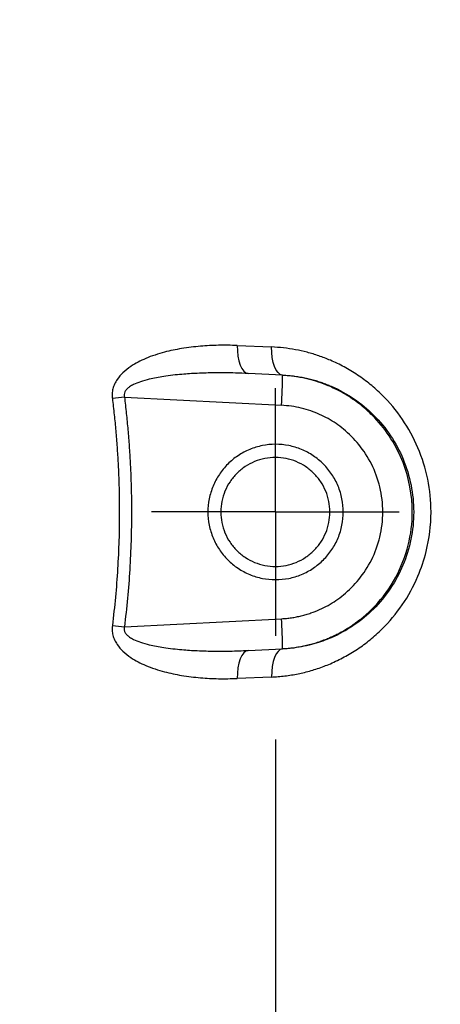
# Model space of a CAD drawing. Header units: millimetres. Extents: x 19 to 819, y 19 to 629.
# Tile 33 of 50: x 235 to 250, y 455 to 491. Entities that reach past the tile are written whole.
import ezdxf

# ---------------------------------------------------------------- set-up
doc = ezdxf.new("R2010")
doc.units = ezdxf.units.MM
doc.header["$LTSCALE"] = 3
doc.linetypes.add('CENTERX2', pattern=[20.32, 12.7, -2.54, 2.54, -2.54])
doc.layers.add('CENTER', color=40, linetype='CENTERX2')
doc.layers.add('DIMENSIONS', color=140, linetype='Continuous', lineweight=25)
doc.styles.add('SLDTEXTSTYLE0', font='TXT', dxfattribs={"width": 0.7})
doc.dimstyles.new('SLDDIMSTYLE0', dxfattribs={"dimtxt": 6.474023, "dimasz": 9.906, "dimexe": 0, "dimexo": 0.0625, "dimgap": 1.618506, "dimtad": 0, "dimtih": 1, "dimtoh": 1, "dimrnd": 1e-09, "dimzin": 12, "dimdsep": 46, "dimtxsty": 'SLDTEXTSTYLE0', "dimsah": 1, "dimcen": 0.09, "dimadec": 0, "dimazin": 3, "dimtfac": 1, "dimtofl": 0, "dimtmove": 0, "dimatfit": 3, "dimfxl": 0, "dimfrac": 2, "dimtolj": 1, "dimtzin": 12, "dimarcsym": 0})
doc.dimstyles.new('SLDDIMSTYLE2', dxfattribs={"dimtxt": 6.474023, "dimasz": 9.906, "dimexe": 0, "dimexo": 0.0625, "dimgap": 1.618506, "dimtad": 0, "dimtih": 1, "dimtoh": 1, "dimrnd": 1e-09, "dimzin": 12, "dimdsep": 46, "dimtxsty": 'SLDTEXTSTYLE0', "dimsah": 1, "dimcen": 0.09, "dimadec": 0, "dimazin": 3, "dimtfac": 1, "dimtmove": 0, "dimatfit": 0, "dimfxl": 0, "dimfrac": 2, "dimtolj": 1, "dimtzin": 12, "dimarcsym": 0})
doc.dimstyles.new('SLDDIMSTYLE6', dxfattribs={"dimtxt": 6.474023, "dimasz": 9.906, "dimexe": 0, "dimexo": 0.0625, "dimgap": 1.618506, "dimtad": 0, "dimtih": 1, "dimtoh": 1, "dimrnd": 1e-09, "dimzin": 12, "dimdsep": 46, "dimtxsty": 'SLDTEXTSTYLE0', "dimsah": 1, "dimcen": 0, "dimadec": 0, "dimazin": 3, "dimtfac": 1, "dimtofl": 0, "dimtmove": 0, "dimatfit": 3, "dimfxl": 0, "dimfrac": 2, "dimtolj": 1, "dimtzin": 12, "dimarcsym": 0})

# ---------------------------------------------------------------- blocks, each defined once
blk = doc.blocks.new('_D_11')
at = {"layer": 'DIMENSIONS'}
for p, q in [((252.509, 473.221), (308.156, 473.221)), ((298.631, 473.221), (298.631, 455.91)), ((289.012, 444.171), (286.838, 444.171)), ((286.838, 444.171), (286.838, 433.882)), ((308.25, 444.171), (310.424, 444.171)), ((310.424, 444.171), (310.424, 433.882)), ((286.838, 433.882), (289.012, 433.882)), ((310.424, 433.882), (308.25, 433.882)), ((298.631, 412.412), (298.631, 432.433)), ((206.89, 412.412), (308.156, 412.412))]:
    blk.add_line(p, q, dxfattribs=at)
for points in [[(298.631, 473.221), (297.107, 463.315), (300.155, 463.315)], [(298.631, 412.412), (300.155, 422.318), (297.107, 422.318)]]:
    blk.add_solid(points, dxfattribs=at)
at = {"layer": 'DIMENSIONS', "char_height": 6.35, "attachment_point": 1, "style": 'SLDTEXTSTYLE0'}
for s, insert in [('60.8', (289.012, 453.806)), ('2.39', (289.012, 442.068))]:
    blk.add_mtext(s, dxfattribs=dict(at, insert=insert))
blk = doc.blocks.new('_D_14')
at = {"layer": 'DIMENSIONS'}
for p, q in [((263.888, 469.411), (263.888, 387.424)), ((244.159, 464.871), (244.159, 387.424)), ((244.159, 396.949), (225.109, 396.949)), ((263.888, 396.949), (280.24, 396.949)), ((289.012, 396.949), (286.838, 396.949)), ((286.838, 396.949), (286.838, 386.659)), ((308.25, 396.949), (310.424, 396.949)), ((310.424, 396.949), (310.424, 386.659)), ((286.838, 386.659), (289.012, 386.659)), ((310.424, 386.659), (308.25, 386.659))]:
    blk.add_line(p, q, dxfattribs=at)
for points in [[(244.159, 396.949), (234.253, 398.473), (234.253, 395.425)], [(263.888, 396.949), (273.794, 395.425), (273.794, 398.473)]]:
    blk.add_solid(points, dxfattribs=at)
at = {"layer": 'DIMENSIONS', "char_height": 6.35, "attachment_point": 1, "style": 'SLDTEXTSTYLE0'}
for s, insert in [('19.7', (289.012, 406.584)), ('0.78', (289.012, 394.845))]:
    blk.add_mtext(s, dxfattribs=dict(at, insert=insert))
blk = doc.blocks.new('_D_17')
at = {"layer": 'DIMENSIONS'}
for p, q in [((94.038, 572.266), (91.864, 572.266)), ((91.864, 572.266), (91.864, 561.977)), ((113.276, 572.266), (115.45, 572.266)), ((115.45, 572.266), (115.45, 561.977)), ((125.121, 571.355), (120.856, 571.355)), ((165.255, 520.834), (125.121, 571.355)), ((91.864, 561.977), (94.038, 561.977)), ((115.45, 561.977), (113.276, 561.977))]:
    blk.add_line(p, q, dxfattribs=at)
blk.add_solid([(165.255, 520.834), (160.287, 529.538), (157.9, 527.642)], dxfattribs=at)
at = {"layer": 'DIMENSIONS', "char_height": 6.35, "attachment_point": 1, "style": 'SLDTEXTSTYLE0'}
for s, insert in [('%%c', (86.458, 581.901)), ('121.6', (96.232, 581.901)), ('4.79', (94.038, 570.162))]:
    blk.add_mtext(s, dxfattribs=dict(at, insert=insert))
blk = doc.blocks.new('SW_CENTERMARKSYMBOL_4')
at = {"layer": 'CENTER', "color": 0}
for p, q in [((0, 2.54), (0, 4.54)), ((0, 0), (0, 2.54)), ((-2.54, 0), (-4.54, 0)), ((0, 0), (-2.54, 0)), ((0, 0), (0, -2.54)), ((0, 0), (2.54, 0)), ((2.54, 0), (4.54, 0)), ((0, -2.54), (0, -4.54))]:
    blk.add_line(p, q, dxfattribs=at)

msp = doc.modelspace()

# ---------------------------------------------------------------- linework, layer by layer
for p, q in [((242.759, 479.329), (244.02, 479.275)), ((244.422, 478.235), (243.161, 478.301)), ((244.422, 478.245), (243.161, 478.301)), ((244.422, 478.245), (244.422, 478.235)), ((238.622, 477.437), (244.383, 477.137)), ((238.622, 469.005), (244.383, 469.305)), ((243.161, 468.141), (244.422, 468.206)), ((243.161, 468.141), (244.422, 468.197)), ((244.422, 468.197), (244.422, 468.206)), ((244.02, 467.166), (242.759, 467.113))]:
    msp.add_line(p, q)
at = {"flags": 128}
for points in [[(242.759, 479.329), (242.765, 479.13), (242.786, 478.94), (242.821, 478.765), (242.87, 478.612), (242.931, 478.485), (243.001, 478.389), (243.079, 478.327), (243.161, 478.301)], [(244.422, 478.245), (244.34, 478.271), (244.262, 478.333), (244.192, 478.43), (244.131, 478.557), (244.082, 478.71), (244.046, 478.885), (244.025, 479.076), (244.02, 479.275)], [(244.422, 468.197), (244.34, 468.171), (244.262, 468.108), (244.192, 468.012), (244.131, 467.885), (244.082, 467.731), (244.046, 467.556), (244.025, 467.366), (244.02, 467.166)], [(243.161, 468.141), (243.079, 468.115), (243.001, 468.053), (242.931, 467.957), (242.87, 467.83), (242.822, 467.677), (242.786, 467.502), (242.765, 467.312), (242.759, 467.113)]]:
    msp.add_lwpolyline(points, dxfattribs=at)
for radius in [60.208, 60.207, 59.408, 58.489]:
    msp.add_circle((203.08, 473.221), radius)
for centre, radius, start, end in [((203.08, 473.221), 60.809, 180, 54.76345), ((203.08, 473.221), 60.808, 125.1965, 54.8035), ((227.998, 478.259), 16.424, 356.0823, 359.9168), ((296.154, 10.578), 470.391, 97.02525, 97.07957), ((227.998, 468.183), 16.424, 0.0832, 3.9177), ((296.154, 935.912), 470.439, 262.92116, 262.97548)]:
    msp.add_arc(centre, radius, start, end)
for points, knots in [([(230.333, 527.067), (233.332, 525.549), (236.204, 523.781), (241.615, 519.792), (244.153, 517.571), (248.824, 512.737), (250.957, 510.124), (254.76, 504.581), (256.429, 501.65), (259.256, 495.552), (260.414, 492.384), (262.188, 485.9), (262.803, 482.584), (263.474, 475.895), (263.529, 472.523), (263.078, 465.816), (262.571, 462.481), (261.011, 455.943), (259.957, 452.739), (257.33, 446.551), (255.758, 443.567), (252.139, 437.902), (250.092, 435.222), (245.582, 430.238), (243.118, 427.935), (237.841, 423.77), (235.028, 421.909), (229.132, 418.68), (226.049, 417.313), (219.698, 415.11), (216.431, 414.274), (209.802, 413.158), (206.441, 412.878), (203.08, 412.879)], [0, 0, 0, 0, 0.0625, 0.0625, 0.125, 0.125, 0.1875, 0.1875, 0.25, 0.25, 0.3125, 0.3125, 0.375, 0.375, 0.4375, 0.4375, 0.5, 0.5, 0.5625, 0.5625, 0.625, 0.625, 0.6875, 0.6875, 0.75, 0.75, 0.8125, 0.8125, 0.875, 0.875, 0.9375, 0.9375, 1, 1, 1, 1]), ([(242.759, 479.329), (242.643, 479.333), (242.413, 479.34), (242.073, 479.338), (241.742, 479.327), (241.29, 479.296), (240.738, 479.229), (240.063, 479.088), (239.431, 478.884), (238.919, 478.621), (238.57, 478.351), (238.375, 478.125), (238.258, 477.919), (238.196, 477.744), (238.166, 477.564), (238.175, 477.443), (238.179, 477.382)], [0, 0, 0, 0, 0.0646432, 0.1277403, 0.1893429, 0.2495032, 0.3799478, 0.4991073, 0.6342293, 0.7486222, 0.8154952, 0.8739359, 0.9076317, 0.9390496, 0.9693931, 1, 1, 1, 1]), ([(244.02, 467.166), (244.101, 467.171), (244.264, 467.179), (244.507, 467.204), (244.75, 467.239), (244.991, 467.283), (245.231, 467.336), (245.47, 467.4), (245.708, 467.475), (245.945, 467.559), (246.274, 467.692), (246.69, 467.893), (247.178, 468.186), (247.64, 468.527), (248.215, 469.041), (248.846, 469.793), (249.384, 470.773), (249.768, 471.917), (249.869, 472.731), (249.869, 473.621), (249.788, 474.434), (249.426, 475.591), (248.85, 476.643), (248.218, 477.397), (247.643, 477.913), (247.179, 478.254), (246.69, 478.549), (246.213, 478.779), (245.756, 478.955), (245.327, 479.085), (244.895, 479.181), (244.459, 479.248), (244.166, 479.266), (244.02, 479.275)], [0, 0, 0, 0, 0.013862, 0.027688, 0.041496, 0.055305, 0.069133, 0.082999, 0.096924, 0.110925, 0.125024, 0.156255, 0.187428, 0.218744, 0.249899, 0.312209, 0.374724, 0.424742, 0.499598, 0.499979, 0.562184, 0.624832, 0.687459, 0.749824, 0.781091, 0.812522, 0.843771, 0.87508, 0.900365, 0.925387, 0.95026, 0.975095, 1, 1, 1, 1]), ([(243.161, 478.301), (243.008, 478.308), (242.719, 478.32), (242.313, 478.327), (241.843, 478.327), (241.321, 478.313), (240.693, 478.273), (240.105, 478.207), (239.597, 478.113), (239.228, 478.01), (238.987, 477.915), (238.819, 477.821), (238.71, 477.733), (238.638, 477.639), (238.604, 477.536), (238.616, 477.47), (238.622, 477.437)], [0, 0, 0, 0, 0.094675, 0.177942, 0.2498, 0.384322, 0.499654, 0.637786, 0.74938, 0.818408, 0.874429, 0.908667, 0.936889, 0.960142, 0.980268, 1, 1, 1, 1]), ([(244.422, 478.245), (244.499, 478.241), (244.65, 478.232), (244.873, 478.207), (245.088, 478.174), (245.295, 478.132), (245.493, 478.084), (245.683, 478.029), (245.865, 477.97), (246.037, 477.906), (246.446, 477.738), (247.049, 477.406), (247.792, 476.79), (248.404, 476.047), (248.875, 475.173), (249.168, 474.222), (249.234, 473.55), (249.234, 472.885), (249.166, 472.212), (248.872, 471.261), (248.4, 470.389), (247.787, 469.647), (247.045, 469.034), (246.401, 468.679), (245.895, 468.48), (245.566, 468.375), (245.208, 468.288), (244.824, 468.223), (244.559, 468.206), (244.422, 468.197)], [0, 0, 0, 0, 0.016159, 0.031811, 0.046956, 0.061594, 0.075725, 0.089349, 0.102467, 0.115077, 0.127182, 0.192862, 0.253248, 0.316855, 0.377314, 0.439214, 0.500007, 0.500383, 0.561247, 0.62323, 0.683652, 0.747234, 0.807402, 0.872836, 0.894984, 0.918774, 0.944207, 0.971282, 1, 1, 1, 1]), ([(244.422, 468.206), (244.498, 468.211), (244.649, 468.221), (244.873, 468.249), (245.09, 468.285), (245.3, 468.329), (245.504, 468.381), (245.701, 468.44), (245.891, 468.506), (246.074, 468.577), (246.249, 468.653), (246.417, 468.734), (246.578, 468.819), (246.731, 468.907), (246.878, 468.997), (247.017, 469.09), (247.149, 469.185), (247.274, 469.281), (247.393, 469.377), (247.504, 469.474), (247.61, 469.571), (247.709, 469.668), (248.077, 470.045), (248.615, 470.786), (249.079, 471.979), (249.258, 473.428), (248.946, 475.109), (248.201, 476.282), (247.617, 476.866), (247.412, 477.051), (247.182, 477.235), (246.927, 477.415), (246.647, 477.588), (246.339, 477.749), (246.006, 477.896), (245.645, 478.023), (245.259, 478.126), (244.849, 478.202), (244.566, 478.224), (244.422, 478.235)], [0, 0, 0, 0, 0.015088, 0.02986, 0.044317, 0.05846, 0.072286, 0.085798, 0.098995, 0.111876, 0.124442, 0.136693, 0.148628, 0.160248, 0.171553, 0.182543, 0.193217, 0.203576, 0.213619, 0.223348, 0.232761, 0.241858, 0.25064, 0.336714, 0.41998, 0.500437, 0.621781, 0.749393, 0.766428, 0.784613, 0.803948, 0.824432, 0.846066, 0.868849, 0.892781, 0.917863, 0.944093, 0.971472, 1, 1, 1, 1]), ([(238.179, 477.382), (238.203, 477.185), (238.249, 476.791), (238.306, 476.197), (238.353, 475.603), (238.39, 475.009), (238.416, 474.414), (238.432, 473.82), (238.435, 473.422), (238.435, 472.875), (238.425, 472.178), (238.376, 471.137), (238.298, 470.096), (238.219, 469.405), (238.18, 469.059)], [0, 0, 0, 0, 0.071445, 0.142863, 0.214255, 0.285619, 0.356955, 0.428261, 0.499538, 0.500032, 0.624908, 0.749864, 0.874896, 1, 1, 1, 1]), ([(238.622, 477.437), (238.646, 477.237), (238.693, 476.837), (238.75, 476.236), (238.798, 475.634), (238.835, 475.032), (238.862, 474.429), (238.877, 473.825), (238.884, 473.07), (238.87, 472.164), (238.821, 471.109), (238.742, 470.055), (238.662, 469.355), (238.622, 469.005)], [0, 0, 0, 0, 0.071477, 0.142901, 0.214295, 0.285681, 0.35708, 0.428515, 0.500007, 0.625051, 0.749986, 0.87493, 1, 1, 1, 1]), ([(244.383, 469.305), (244.445, 469.309), (244.567, 469.317), (244.75, 469.34), (244.931, 469.37), (245.11, 469.41), (245.288, 469.458), (245.623, 469.565), (246.101, 469.778), (246.7, 470.187), (247.254, 470.74), (247.719, 471.458), (248.029, 472.303), (248.138, 473.221), (248.029, 474.139), (247.719, 474.984), (247.254, 475.701), (246.701, 476.255), (246.101, 476.664), (245.567, 476.902), (245.112, 477.036), (244.75, 477.108), (244.506, 477.127), (244.383, 477.137)], [0, 0, 0, 0, 0.015512, 0.030959, 0.046374, 0.061791, 0.077244, 0.092768, 0.150562, 0.208398, 0.274994, 0.346717, 0.422315, 0.500012, 0.57771, 0.653308, 0.725031, 0.791627, 0.849419, 0.907257, 0.938207, 0.96903, 1, 1, 1, 1]), ([(246.65, 473.221), (246.65, 473.058), (246.619, 472.733), (246.476, 472.265), (246.245, 471.833), (245.935, 471.454), (245.556, 471.144), (245.124, 470.912), (244.655, 470.771), (244.168, 470.722), (243.68, 470.771), (243.211, 470.912), (242.78, 471.144), (242.4, 471.454), (242.091, 471.833), (241.859, 472.264), (241.718, 472.733), (241.668, 473.221), (241.718, 473.708), (241.859, 474.177), (242.091, 474.609), (242.4, 474.988), (242.78, 475.298), (243.211, 475.53), (243.68, 475.671), (244.168, 475.72), (244.655, 475.671), (245.124, 475.53), (245.556, 475.298), (245.935, 474.988), (246.245, 474.609), (246.476, 474.177), (246.619, 473.709), (246.651, 473.383), (246.65, 473.221)], [0, 0, 0, 0, 0.0312341, 0.0625042, 0.0937515, 0.1250011, 0.1562502, 0.1875016, 0.2187522, 0.2500046, 0.2812556, 0.3125076, 0.3437575, 0.375008, 0.4062562, 0.4375049, 0.4687516, 0.4999993, 0.5312456, 0.5624937, 0.593741, 0.6249906, 0.6562397, 0.687491, 0.7187417, 0.749994, 0.781245, 0.812497, 0.843747, 0.8749975, 0.9062457, 0.9374944, 0.9687296, 1, 1, 1, 1]), ([(246.159, 473.221), (246.159, 473.09), (246.146, 472.959), (246.095, 472.702), (246.057, 472.576), (245.957, 472.335), (245.895, 472.219), (245.749, 472.001), (245.666, 471.899), (245.481, 471.714), (245.379, 471.631), (245.161, 471.485), (245.045, 471.423), (244.803, 471.323), (244.678, 471.285), (244.421, 471.234), (244.29, 471.221), (244.028, 471.221), (243.897, 471.234), (243.64, 471.285), (243.515, 471.323), (243.273, 471.423), (243.157, 471.485), (242.939, 471.631), (242.837, 471.714), (242.652, 471.899), (242.569, 472.001), (242.423, 472.219), (242.361, 472.335), (242.261, 472.576), (242.223, 472.702), (242.172, 472.959), (242.159, 473.09), (242.159, 473.352), (242.172, 473.483), (242.223, 473.739), (242.261, 473.865), (242.361, 474.107), (242.423, 474.223), (242.569, 474.441), (242.652, 474.543), (242.837, 474.728), (242.939, 474.811), (243.157, 474.957), (243.273, 475.019), (243.515, 475.119), (243.64, 475.157), (243.897, 475.208), (244.028, 475.221), (244.29, 475.221), (244.421, 475.208), (244.678, 475.157), (244.803, 475.119), (245.045, 475.019), (245.161, 474.957), (245.379, 474.811), (245.481, 474.728), (245.666, 474.543), (245.749, 474.441), (245.895, 474.223), (245.957, 474.107), (246.057, 473.865), (246.095, 473.739), (246.146, 473.483), (246.159, 473.352), (246.159, 473.221)], [-6.283185, -6.283185, -6.283185, -6.283185, -6.086836, -6.086836, -5.890486, -5.890486, -5.694137, -5.694137, -5.497787, -5.497787, -5.301438, -5.301438, -5.105088, -5.105088, -4.908739, -4.908739, -4.712389, -4.712389, -4.516039, -4.516039, -4.31969, -4.31969, -4.12334, -4.12334, -3.926991, -3.926991, -3.730641, -3.730641, -3.534292, -3.534292, -3.337942, -3.337942, -3.141593, -3.141593, -2.945243, -2.945243, -2.748894, -2.748894, -2.552544, -2.552544, -2.356194, -2.356194, -2.159845, -2.159845, -1.963495, -1.963495, -1.767146, -1.767146, -1.570796, -1.570796, -1.374447, -1.374447, -1.178097, -1.178097, -0.981748, -0.981748, -0.785398, -0.785398, -0.589049, -0.589049, -0.392699, -0.392699, -0.19635, -0.19635, 0, 0, 0, 0]), ([(238.18, 469.059), (238.177, 469.029), (238.171, 468.968), (238.172, 468.878), (238.181, 468.789), (238.199, 468.7), (238.226, 468.613), (238.26, 468.528), (238.303, 468.443), (238.395, 468.294), (238.571, 468.091), (238.919, 467.82), (239.431, 467.558), (240.063, 467.354), (240.738, 467.212), (241.4, 467.133), (242.081, 467.096), (242.53, 467.107), (242.759, 467.113)], [0, 0, 0, 0, 0.015438, 0.030642, 0.04578, 0.061022, 0.076533, 0.092472, 0.108982, 0.126193, 0.184625, 0.251491, 0.365865, 0.500977, 0.620115, 0.750552, 0.872285, 1, 1, 1, 1]), ([(238.622, 469.005), (238.618, 468.988), (238.61, 468.956), (238.611, 468.906), (238.62, 468.857), (238.64, 468.809), (238.669, 468.762), (238.708, 468.716), (238.757, 468.671), (238.815, 468.628), (238.882, 468.585), (239.011, 468.517), (239.228, 468.432), (239.597, 468.329), (240.105, 468.235), (240.693, 468.168), (241.321, 468.128), (241.908, 468.113), (242.532, 468.116), (242.938, 468.132), (243.161, 468.141)], [0, 0, 0, 0, 0.0100493, 0.0198193, 0.029689, 0.0400263, 0.0511529, 0.0633282, 0.0767507, 0.091569, 0.1078937, 0.1258074, 0.181804, 0.2508232, 0.3623783, 0.5004837, 0.6157758, 0.7502708, 0.8622982, 1, 1, 1, 1])]:
    msp.add_open_spline(points, degree=3, knots=knots)

# ---------------------------------------------------------------- block references
at = {"layer": 'CENTER'}
msp.add_blockref('SW_CENTERMARKSYMBOL_4', (244.159, 473.221), dxfattribs=at)

# ---------------------------------------------------------------- dimensions: what is measured, and where the dimension line sits
at = {"layer": 'DIMENSIONS'}
dim = msp.add_diameter_dim_2p(p1=(240.904, 425.608), p2=(165.255, 520.834), dimstyle='SLDDIMSTYLE6', dxfattribs=at)
dim.commit()
dim.dimension.update_dxf_attribs({"geometry": '_D_17', "text_midpoint": (103.657, 571.355), "dimtype": 163})
dim = msp.add_linear_dim(base=(298.631, 473.221), p1=(203.08, 412.412), p2=(248.699, 473.221), angle=90, dimstyle='SLDDIMSTYLE0', dxfattribs=at)
dim.commit()
dim.dimension.update_dxf_attribs({"geometry": '_D_11', "text_midpoint": (298.631, 444.171), "dimtype": 160})
dim = msp.add_linear_dim(base=(244.159, 396.949), p1=(263.888, 473.221), p2=(244.159, 468.681), dimstyle='SLDDIMSTYLE2', dxfattribs=at)
dim.commit()
dim.dimension.update_dxf_attribs({"geometry": '_D_14', "text_midpoint": (298.631, 396.949), "dimtype": 160})

doc.saveas('drawing.dxf')
